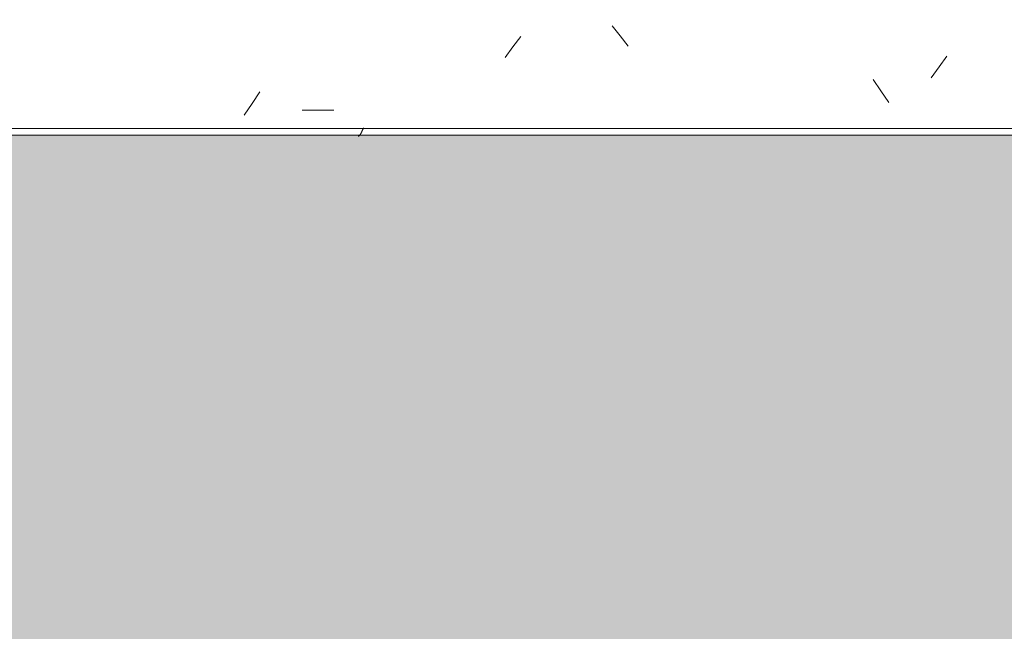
# Model space of a CAD drawing. Header units: millimetres. Extents: x -62808 to 53383, y -26781 to 33271.
# Tile 111 of 256: x -52320 to -51272, y 6631 to 7283. Entities that reach past the tile are written whole.
import ezdxf

# ---------------------------------------------------------------- set-up
doc = ezdxf.new("R2010")
doc.units = ezdxf.units.MM
doc.layers.add('A-FLOR-PATT', color=8, linetype='Continuous', lineweight=25)
doc.layers.add('A-GENM', color=13, linetype='Continuous', lineweight=9)

# ---------------------------------------------------------------- blocks, each defined once
blk = doc.blocks.new('FP_439-PLANTA DE CAIMENTO DE PISOS - 1_ PAV_')
at = {"layer": 'A-GENM', "lineweight": 5}
for p, q in [((-51959.4, 7158.5), (-51959.5, 7158.6)), ((-51959.3, 7158.5), (-51959.4, 7158.5)), ((-51959.2, 7158.5), (-51959.3, 7158.5)), ((-51959.1, 7158.4), (-51959.2, 7158.5)), ((-51959, 7158.4), (-51959.1, 7158.4)), ((-51958.9, 7158.4), (-51959, 7158.4))]:
    blk.add_line(p, q, dxfattribs=at)
blk = doc.blocks.new('FP_441-PLANTA DE CAIMENTO DE PISOS - 1_ PAV_')
at = {"layer": 'A-GENM', "lineweight": 5}
for p, q in [((-51959.4, 7158.5), (-51959.5, 7158.5)), ((-51959.3, 7158.5), (-51959.4, 7158.5)), ((-51959.2, 7158.4), (-51959.3, 7158.5)), ((-51959.1, 7158.4), (-51959.2, 7158.4)), ((-51959, 7158.4), (-51959.1, 7158.4))]:
    blk.add_line(p, q, dxfattribs=at)
blk = doc.blocks.new('FP_443-PLANTA DE CAIMENTO DE PISOS - 1_ PAV_')
at = {"layer": 'A-GENM', "lineweight": 5}
for p, q in [((-51959.4, 7158.5), (-51959.5, 7158.5)), ((-51959.3, 7158.4), (-51959.4, 7158.5)), ((-51959.2, 7158.4), (-51959.3, 7158.4)), ((-51959.1, 7158.4), (-51959.2, 7158.4))]:
    blk.add_line(p, q, dxfattribs=at)
blk = doc.blocks.new('FP_445-PLANTA DE CAIMENTO DE PISOS - 1_ PAV_')
at = {"layer": 'A-GENM', "lineweight": 5}
for p, q in [((-51959.4, 7158.5), (-51959.5, 7158.5)), ((-51959.3, 7158.4), (-51959.4, 7158.5)), ((-51959.2, 7158.4), (-51959.3, 7158.4)), ((-51959.1, 7158.4), (-51959.2, 7158.4))]:
    blk.add_line(p, q, dxfattribs=at)
blk = doc.blocks.new('FP_448-PLANTA DE CAIMENTO DE PISOS - 1_ PAV_')
at = {"layer": 'A-GENM', "lineweight": 5}
for p, q in [((-51959.4, 7158.4), (-51959.5, 7158.5)), ((-51959.3, 7158.4), (-51959.4, 7158.4)), ((-51959.2, 7158.4), (-51959.3, 7158.4))]:
    blk.add_line(p, q, dxfattribs=at)
blk = doc.blocks.new('FP_450-PLANTA DE CAIMENTO DE PISOS - 1_ PAV_')
at = {"layer": 'A-GENM', "lineweight": 5}
for p, q in [((-51959.4, 7158.4), (-51959.5, 7158.4)), ((-51959.3, 7158.4), (-51959.4, 7158.4))]:
    blk.add_line(p, q, dxfattribs=at)
blk = doc.blocks.new('FP_452-PLANTA DE CAIMENTO DE PISOS - 1_ PAV_')
at = {"layer": 'A-GENM', "lineweight": 5}
blk.add_line((-51959.4, 7158.4), (-51959.5, 7158.4), dxfattribs=at)
blk = doc.blocks.new('FP_455-PLANTA DE CAIMENTO DE PISOS - 1_ PAV_')
at = {"layer": 'A-GENM', "lineweight": 5}
blk.add_line((-51959.4, 7158.4), (-51959.5, 7158.4), dxfattribs=at)
blk = doc.blocks.new('FP_478-PLANTA DE CAIMENTO DE PISOS - 1_ PAV_')
at = {"layer": 'A-GENM', "lineweight": 5}
for p, q in [((-51959.4, 7158.6), (-51959.5, 7158.6)), ((-51959.3, 7158.7), (-51959.4, 7158.6)), ((-51959.2, 7158.7), (-51959.3, 7158.7)), ((-51959.1, 7158.8), (-51959.2, 7158.7)), ((-51959, 7158.9), (-51959.1, 7158.8)), ((-51958.9, 7159), (-51959, 7158.9)), ((-51958.8, 7159), (-51958.9, 7159)), ((-51958.7, 7159.1), (-51958.8, 7159)), ((-51958.6, 7159.2), (-51958.7, 7159.1)), ((-51958.5, 7159.4), (-51958.6, 7159.2)), ((-51958.4, 7159.5), (-51958.5, 7159.4)), ((-51958.3, 7159.6), (-51958.4, 7159.5))]:
    blk.add_line(p, q, dxfattribs=at)
blk = doc.blocks.new('FP_480-PLANTA DE CAIMENTO DE PISOS - 1_ PAV_')
at = {"layer": 'A-GENM', "lineweight": 5}
for p, q in [((-51959.4, 7158.6), (-51959.5, 7158.5)), ((-51959.3, 7158.6), (-51959.4, 7158.6)), ((-51959.2, 7158.7), (-51959.3, 7158.6)), ((-51959.1, 7158.7), (-51959.2, 7158.7)), ((-51959, 7158.8), (-51959.1, 7158.7)), ((-51958.9, 7158.9), (-51959, 7158.8)), ((-51958.8, 7159), (-51958.9, 7158.9)), ((-51958.7, 7159.1), (-51958.8, 7159)), ((-51958.6, 7159.2), (-51958.7, 7159.1)), ((-51958.5, 7159.3), (-51958.6, 7159.2)), ((-51958.4, 7159.4), (-51958.5, 7159.3)), ((-51958.3, 7159.5), (-51958.4, 7159.4)), ((-51958.2, 7159.6), (-51958.3, 7159.5))]:
    blk.add_line(p, q, dxfattribs=at)
blk = doc.blocks.new('FP_482-PLANTA DE CAIMENTO DE PISOS - 1_ PAV_')
at = {"layer": 'A-GENM', "lineweight": 5}
for p, q in [((-51959.4, 7158.5), (-51959.5, 7158.5)), ((-51959.3, 7158.6), (-51959.4, 7158.5)), ((-51959.2, 7158.6), (-51959.3, 7158.6)), ((-51959.1, 7158.7), (-51959.2, 7158.6)), ((-51959, 7158.8), (-51959.1, 7158.7)), ((-51958.9, 7158.8), (-51959, 7158.8)), ((-51958.8, 7158.9), (-51958.9, 7158.8)), ((-51958.7, 7159), (-51958.8, 7158.9)), ((-51958.6, 7159.1), (-51958.7, 7159)), ((-51958.5, 7159.2), (-51958.6, 7159.1)), ((-51958.4, 7159.3), (-51958.5, 7159.2)), ((-51958.3, 7159.4), (-51958.4, 7159.3)), ((-51958.2, 7159.5), (-51958.3, 7159.4))]:
    blk.add_line(p, q, dxfattribs=at)
blk = doc.blocks.new('FP_484-PLANTA DE CAIMENTO DE PISOS - 1_ PAV_')
at = {"layer": 'A-GENM', "lineweight": 5}
for p, q in [((-51959.4, 7158.5), (-51959.5, 7158.5)), ((-51959.3, 7158.5), (-51959.4, 7158.5)), ((-51959.2, 7158.6), (-51959.3, 7158.5)), ((-51959.1, 7158.6), (-51959.2, 7158.6)), ((-51959, 7158.7), (-51959.1, 7158.6)), ((-51958.9, 7158.8), (-51959, 7158.7)), ((-51958.8, 7158.8), (-51958.9, 7158.8)), ((-51958.7, 7158.9), (-51958.8, 7158.8)), ((-51958.6, 7159), (-51958.7, 7158.9)), ((-51958.5, 7159.1), (-51958.6, 7159)), ((-51958.4, 7159.2), (-51958.5, 7159.1)), ((-51958.3, 7159.3), (-51958.4, 7159.2)), ((-51958.2, 7159.4), (-51958.3, 7159.3)), ((-51958.1, 7159.6), (-51958.2, 7159.4))]:
    blk.add_line(p, q, dxfattribs=at)
blk = doc.blocks.new('FP_486-PLANTA DE CAIMENTO DE PISOS - 1_ PAV_')
at = {"layer": 'A-GENM', "lineweight": 5}
for p, q in [((-51959.4, 7158.5), (-51959.5, 7158.5)), ((-51959.3, 7158.5), (-51959.4, 7158.5)), ((-51959.2, 7158.6), (-51959.3, 7158.5)), ((-51959.1, 7158.6), (-51959.2, 7158.6)), ((-51959, 7158.7), (-51959.1, 7158.6)), ((-51958.9, 7158.7), (-51959, 7158.7)), ((-51958.8, 7158.8), (-51958.9, 7158.7)), ((-51958.7, 7158.9), (-51958.8, 7158.8)), ((-51958.6, 7158.9), (-51958.7, 7158.9)), ((-51958.5, 7159), (-51958.6, 7158.9)), ((-51958.4, 7159.1), (-51958.5, 7159)), ((-51958.3, 7159.2), (-51958.4, 7159.1)), ((-51958.2, 7159.3), (-51958.3, 7159.2)), ((-51958.1, 7159.4), (-51958.2, 7159.3)), ((-51958, 7159.6), (-51958.1, 7159.4))]:
    blk.add_line(p, q, dxfattribs=at)
blk = doc.blocks.new('FP_488-PLANTA DE CAIMENTO DE PISOS - 1_ PAV_')
at = {"layer": 'A-GENM', "lineweight": 5}
for p, q in [((-51680.8, 7265.4), (-51689.2, 7275.9)), ((-51786.7, 7264.5), (-51795.1, 7253.6)), ((-51672.4, 7254.5), (-51680.8, 7265.4)), ((-51795.1, 7253.6), (-51803.4, 7242.4)), ((-51333.1, 7243.8), (-51341.5, 7232.4)), ((-51341.5, 7232.4), (-51349.9, 7220.7)), ((-51403.3, 7206.7), (-51411.6, 7218.7)), ((-52064.3, 7205.7), (-52072.6, 7193.4)), ((-51394.9, 7194.4), (-51403.3, 7206.7)), ((-52072.6, 7193.4), (-52081, 7180.9)), ((-52019.2, 7186.1), (-51985.7, 7186.1))]:
    blk.add_line(p, q, dxfattribs=at)
blk = doc.blocks.new('FP_489-PLANTA DE CAIMENTO DE PISOS - 1_ PAV_')
at = {"layer": 'A-GENM', "lineweight": 5}
for p, q in [((-51954.1, 7166.9), (-51954.2, 7166.7)), ((-51954, 7167.1), (-51954.1, 7166.9)), ((-51953.9, 7167.3), (-51954, 7167.1)), ((-51959.4, 7158.5), (-51959.5, 7158.4)), ((-51959.3, 7158.5), (-51959.4, 7158.5)), ((-51959.2, 7158.5), (-51959.3, 7158.5)), ((-51959.1, 7158.6), (-51959.2, 7158.5)), ((-51959, 7158.6), (-51959.1, 7158.6)), ((-51958.9, 7158.7), (-51959, 7158.6)), ((-51958.8, 7158.7), (-51958.9, 7158.7)), ((-51958.7, 7158.8), (-51958.8, 7158.7)), ((-51958.6, 7158.9), (-51958.7, 7158.8)), ((-51958.5, 7159), (-51958.6, 7158.9)), ((-51958.4, 7159.1), (-51958.5, 7159)), ((-51958.3, 7159.2), (-51958.4, 7159.1)), ((-51958.2, 7159.3), (-51958.3, 7159.2)), ((-51958.1, 7159.4), (-51958.2, 7159.3)), ((-51958, 7159.5), (-51958.1, 7159.4)), ((-51957.9, 7159.6), (-51958, 7159.5)), ((-51957.8, 7159.8), (-51957.9, 7159.6)), ((-51957.7, 7159.9), (-51957.8, 7159.8)), ((-51957.6, 7160), (-51957.7, 7159.9)), ((-51957.5, 7160.2), (-51957.6, 7160)), ((-51957.4, 7160.3), (-51957.5, 7160.2)), ((-51957.3, 7160.5), (-51957.4, 7160.3)), ((-51957.2, 7160.7), (-51957.3, 7160.5)), ((-51957.1, 7160.8), (-51957.2, 7160.7)), ((-51957, 7161), (-51957.1, 7160.8)), ((-51956.9, 7161.2), (-51957, 7161)), ((-51956.8, 7161.4), (-51956.9, 7161.2)), ((-51956.7, 7161.5), (-51956.8, 7161.4)), ((-51956.6, 7161.7), (-51956.7, 7161.5)), ((-51956.5, 7161.9), (-51956.6, 7161.7)), ((-51956.4, 7162.1), (-51956.5, 7161.9)), ((-51956.3, 7162.3), (-51956.4, 7162.1)), ((-51956.2, 7162.5), (-51956.3, 7162.3)), ((-51956.1, 7162.7), (-51956.2, 7162.5)), ((-51956, 7162.9), (-51956.1, 7162.7)), ((-51955.9, 7163.1), (-51956, 7162.9)), ((-51955.8, 7163.3), (-51955.9, 7163.1)), ((-51955.7, 7163.6), (-51955.8, 7163.3)), ((-51955.6, 7163.8), (-51955.7, 7163.6)), ((-51955.5, 7164), (-51955.6, 7163.8)), ((-51955.4, 7164.2), (-51955.5, 7164)), ((-51955.3, 7164.4), (-51955.4, 7164.2)), ((-51955.2, 7164.6), (-51955.3, 7164.4)), ((-51955.1, 7164.8), (-51955.2, 7164.6)), ((-51955, 7165.1), (-51955.1, 7164.8)), ((-51954.9, 7165.3), (-51955, 7165.1)), ((-51954.8, 7165.5), (-51954.9, 7165.3)), ((-51954.7, 7165.7), (-51954.8, 7165.5)), ((-51954.6, 7165.9), (-51954.7, 7165.7)), ((-51954.5, 7166.1), (-51954.6, 7165.9)), ((-51954.4, 7166.3), (-51954.5, 7166.1)), ((-51954.3, 7166.5), (-51954.4, 7166.3)), ((-51954.2, 7166.7), (-51954.3, 7166.5))]:
    blk.add_line(p, q, dxfattribs=at)
at = {"layer": 'A-GENM', "color": 130, "lineweight": 5}
blk.add_line((-57817, 7159.6), (-50290.3, 7159.6), dxfattribs=at)
blk = doc.blocks.new('Brises24 - Brises-4974356-PLANTA DE CAIMENTO DE PISOS - 1_ PAV_')
at = {"layer": 'A-GENM', "color": 130, "lineweight": 5}
blk.add_line((-57817, 7166.8), (-50290.3, 7166.8), dxfattribs=at)
for name in ['FP_488-PLANTA DE CAIMENTO DE PISOS - 1_ PAV_', 'FP_489-PLANTA DE CAIMENTO DE PISOS - 1_ PAV_', 'FP_455-PLANTA DE CAIMENTO DE PISOS - 1_ PAV_', 'FP_452-PLANTA DE CAIMENTO DE PISOS - 1_ PAV_', 'FP_448-PLANTA DE CAIMENTO DE PISOS - 1_ PAV_', 'FP_450-PLANTA DE CAIMENTO DE PISOS - 1_ PAV_', 'FP_445-PLANTA DE CAIMENTO DE PISOS - 1_ PAV_', 'FP_441-PLANTA DE CAIMENTO DE PISOS - 1_ PAV_', 'FP_443-PLANTA DE CAIMENTO DE PISOS - 1_ PAV_', 'FP_439-PLANTA DE CAIMENTO DE PISOS - 1_ PAV_', 'FP_478-PLANTA DE CAIMENTO DE PISOS - 1_ PAV_', 'FP_480-PLANTA DE CAIMENTO DE PISOS - 1_ PAV_', 'FP_482-PLANTA DE CAIMENTO DE PISOS - 1_ PAV_', 'FP_484-PLANTA DE CAIMENTO DE PISOS - 1_ PAV_', 'FP_486-PLANTA DE CAIMENTO DE PISOS - 1_ PAV_']:
    blk.add_blockref(name, (0, 0), dxfattribs=at)
blk = doc.blocks.new('BE-PMSa-MOD-ARQ-ESCOLA-EX-000-R_0056_rvt-1-PLANTA DE CAIMENTO DE PISOS - 1_ PAV_')
at = {"layer": 'A-FLOR-PATT', "lineweight": 5}
h = blk.add_hatch(dxfattribs=at)
h.set_pattern_fill('FP_4', color=135, style=0, pattern_type=2)
h.set_pattern_definition([(45, (-18186.55, -4434.14), (0, 212.13203), [450, -150]), (135, (-18080.48, -4328.07), (1e-14, 212.13203), [450, -150])])
h.paths.add_polyline_path([(-7620.6, -25687.4), (-7620.3, -25685.9), (-7616.3, -25685.9), (-7615.8, -25657.5), (-7502.5, -25659.7), (-7502.5, -23934.2), (-7477.5, -23934.2), (-7477.5, -21918.1), (-7502.5, -21918.1), (-7502.5, -16763.1), (-7477.5, -16763.1), (-7477.5, 2311.9), (-2935.5, 2311.9), (-2935.5, 7555.9), (-10508.2, 7555.9), (-10508.2, 7055.9), (-27325.2, 7055.9), (-27325.2, 2311.5), (-27088, 2311.5), (-27088, 2392.6), (-26712, 2392.6), (-26712, 2311.5), (-9894.9, 2311.5), (-9894.9, -15523.5), (-9849.9, -15523.5), (-9850.4, -15643), (-9894.9, -15643), (-9894.9, -25621.4), (-9872.4, -25621.9), (-9872.4, -25665.9), (-7620.7, -25687.4)])
h.paths.add_polyline_path([(-7730.1, -25658.7), (-7770.1, -25657.9), (-7751.4, -24718.1), (-7711.4, -24718.9), (-7718.2, -25063.7)])
h.paths.add_polyline_path([(-9669.7, -25620.1), (-9709.7, -25619.3), (-9691, -24679.5), (-9651, -24680.3), (-9669.4, -25603.3)])
h.paths.add_polyline_path([(-8711.3, -22732.2), (-8713.6, -22734.7), (-8711.3, -22736), (-8711.3, -22733.4)])
h.paths.add_polyline_path([(-8711.3, -22730.4), (-8713.6, -22733.4), (-8711.3, -22731.2)])
h.paths.add_polyline_path([(-8661.3, -22732.2), (-8660.1, -22736), (-8658.9, -22734.7), (-8660.1, -22733.4)])
h.paths.add_polyline_path([(-8661.3, -22731.2), (-8661.3, -22732.2), (-8659.9, -22732.2)])
h.paths.add_polyline_path([(-8629, -22734.7), (-8631, -22732.2), (-8631.2, -22736.6), (-8630.2, -22736.6), (-8629.4, -22735.3)])
h.paths.add_polyline_path([(-8711.3, -22739.1), (-8711.3, -22737.2), (-8713.2, -22737.3), (-8712.1, -22738.3)])
h.paths.add_polyline_path([(-8739.2, -22739.6), (-8741.7, -22738.3), (-8741.9, -22732.2), (-8740.8, -22730.1), (-8733.4, -22729.8), (-8726.3, -22730.4), (-8716.9, -22729.9), (-8711.3, -22729.7), (-8661.3, -22730.4), (-8661.3, -22731.2), (-8645.7, -22729.8), (-8634, -22730.7), (-8631.8, -22730.4), (-8629.5, -22736), (-8630.5, -22739.1), (-8631.3, -22738.3), (-8632.2, -22738.3), (-8641.2, -22739.7), (-8656.5, -22739), (-8661.3, -22739.2), (-8661.3, -22739.7), (-8736.9, -22739.6)])
h.paths.add_polyline_path([(-27043, 2311.5), (-27040.5, 2311.5), (-27040.5, 2342.6), (-26757, 2342.6), (-26757, 2347.6), (-27043, 2346.5), (-27043, 2322.6)])
h.paths.add_polyline_path([(-34004.8, 2311.5), (-33529.2, 2311.5), (-33529.2, 6792.9), (-33747, 6792.9), (-33747, 7647.4), (-37320.5, 7647.4), (-37320.5, 7540.4), (-37758.5, 7540.4), (-37758.5, 7647.4), (-41332, 7647.4), (-41332, 7303), (-41294.1, 7303), (-41294.1, 7360.3), (-33786, 7359.8), (-33786, 7303), (-33748, 7303), (-33748, 7233.4), (-33786, 7233.4), (-33786, 7159.6), (-41294.1, 7160.3), (-41294.1, 7233.4), (-41332, 7233.4), (-41332, 6792.9), (-41622, 6792.9), (-41622, 7540.4), (-41753.5, 7540.4), (-41753.5, 7973.4), (-41622, 7973.4), (-41622, 8847.7), (-44952, 8847.7), (-44952, 7948.9), (-44844.5, 7948.9), (-44844.5, 7564.9), (-44952, 7564.9), (-44952, 6792.9), (-45242, 6792.9), (-45242, 7233.4), (-45259, 7233.4), (-45259, 7159.6), (-49941.5, 7158.7), (-49941.5, 6792.9), (-50231.5, 6792.9), (-50231.5, 7647.4), (-57817, 7647.4), (-57817, 7360.3), (-50290.3, 7359.8), (-50290.1, 7303), (-50252.3, 7303), (-50252.3, 7233.4), (-50290.3, 7233.4), (-50290.3, 7159.6), (-57817, 7158.7), (-57817, 6792.9), (-57979.5, 6792.9), (-57979.5, 6752.9), (-57990.5, 6752.9), (-57990.5, 5756), (-57979.5, 5756), (-57979.5, 5716), (-57983, 5716), (-57983, 5636), (-58037, 5636), (-58037, 3636), (-57983, 3636), (-57983, 3556), (-57993, 3556), (-57993, 3516), (-58004, 3516), (-58004, 2351.5), (-57993, 2351.5), (-57993, 2311.5), (-52960.9, 2311.5), (-52960.9, 2401), (-52558.4, 2401), (-52558.4, 2311.5), (-46406.8, 2311.5), (-46406.8, 2388), (-46020.8, 2388), (-46020.8, 2311.5), (-39870.2, 2311.5), (-39870.2, 2387.6), (-39484.2, 2387.6), (-39484.2, 2311.5), (-34164.8, 2311.5)])
h.paths.add_polyline_path([(-57884.2, 2405.1), (-57910.1, 2408.5), (-57934.2, 2418.5), (-57954.9, 2434.4), (-57970.8, 2455.1), (-57980.8, 2479.2), (-57984.2, 2505.1), (-57980.8, 2531), (-57970.8, 2555.1), (-57954.9, 2575.8), (-57934.2, 2591.7), (-57910.1, 2601.7), (-57884.2, 2605.1), (-57858.4, 2601.7), (-57834.2, 2591.7), (-57813.5, 2575.8), (-57797.6, 2555.1), (-57787.3, 2528.1), (-57784.2, 2505.1), (-57787.6, 2479.2), (-57797.6, 2455.1), (-57813.5, 2434.4), (-57834.2, 2418.5), (-57858.4, 2408.5)])
h.paths.add_polyline_path([(-45986.7, 2407.5), (-46012.6, 2410.9), (-46036.7, 2420.9), (-46057.4, 2436.8), (-46073.3, 2457.5), (-46083.3, 2481.7), (-46086.7, 2507.5), (-46083.3, 2533.4), (-46073.3, 2557.5), (-46057.4, 2578.2), (-46036.7, 2594.1), (-46012, 2604.2), (-45986.7, 2607.5), (-45960.9, 2604.1), (-45936.7, 2594.1), (-45915.5, 2577.6), (-45900.1, 2557.5), (-45890.1, 2533.4), (-45886.7, 2507.5), (-45890.1, 2481.7), (-45900.1, 2457.5), (-45916, 2436.8), (-45936.7, 2420.9), (-45960.9, 2410.9)])
h.paths.add_polyline_path([(-33908.2, 2410.8), (-33934.1, 2414.2), (-33958.2, 2424.2), (-33978.9, 2440.1), (-33994.8, 2460.8), (-34004.8, 2484.9), (-34008.2, 2510.8), (-34004.8, 2536.7), (-33994.8, 2560.8), (-33978.9, 2581.5), (-33958.2, 2597.4), (-33934.1, 2607.4), (-33908.2, 2610.8), (-33882.3, 2607.4), (-33858.2, 2597.4), (-33837.5, 2581.5), (-33821.6, 2560.8), (-33811.6, 2536.7), (-33808.2, 2510.8), (-33811.6, 2484.9), (-33821.6, 2460.8), (-33837.5, 2440.1), (-33858.2, 2424.2), (-33882.3, 2414.2)])
h.paths.add_polyline_path([(-43358, 4810.1), (-43355.5, 4807.7), (-43354.2, 4810.1), (-43356.8, 4810.1)])
h.paths.add_polyline_path([(-43359.8, 4810.1), (-43356.8, 4807.8), (-43359, 4810.1)])
h.paths.add_polyline_path([(-43358, 4860.1), (-43354.2, 4861.2), (-43355.5, 4862.4), (-43356.8, 4861.2)])
h.paths.add_polyline_path([(-43359, 4860.1), (-43358, 4860.1), (-43358, 4861.4)])
h.paths.add_polyline_path([(-43355.5, 4892.3), (-43358, 4890.3), (-43353.6, 4890.1), (-43353.6, 4891.1), (-43354.9, 4891.9)])
h.paths.add_polyline_path([(-43351.1, 4810.1), (-43353, 4810.1), (-43352.9, 4808.1), (-43351.9, 4809.2)])
h.paths.add_polyline_path([(-43355.5, 4778.9), (-43360.1, 4780.6), (-43360.4, 4788), (-43359.8, 4795), (-43360.3, 4804.4), (-43360.5, 4810.1), (-43359.8, 4860.1), (-43359, 4860.1), (-43360.4, 4875.6), (-43359.5, 4887.3), (-43359.8, 4889.5), (-43354.2, 4891.9), (-43351.1, 4890.8), (-43351.9, 4890), (-43351.9, 4889.1), (-43350.5, 4880.1), (-43351.2, 4864.8), (-43351, 4860.1), (-43350.5, 4860.1), (-43351.1, 4779.8), (-43354.2, 4779.1)])
h.paths.add_polyline_path([(-45242, 7303), (-45242, 7750.6), (-45261.5, 7750.6), (-45261.5, 7650.4), (-49809, 7650.4), (-49809, 7540.4), (-49941.5, 7540.4), (-49941.5, 7360.3), (-45259, 7359.8), (-45259, 7303)])
h.paths.add_polyline_path([(-33902.7, 7378.2), (-33928.6, 7381.6), (-33952.7, 7391.6), (-33973.5, 7407.5), (-33989.3, 7428.2), (-33999.3, 7452.3), (-34002.7, 7478.2), (-33998.6, 7505.7), (-33989.3, 7528.2), (-33973.5, 7548.9), (-33952.7, 7564.8), (-33928.6, 7574.8), (-33902.7, 7578.2), (-33876.9, 7574.8), (-33852.7, 7564.8), (-33832, 7548.9), (-33816.1, 7528.2), (-33806.2, 7504.1), (-33802.7, 7478.2), (-33806.2, 7452.3), (-33816.1, 7428.2), (-33832, 7407.5), (-33852.7, 7391.6), (-33876.9, 7381.6)])
h.paths.add_polyline_path([(-57704.1, 7403.2), (-57730, 7406.6), (-57754.1, 7416.6), (-57774.8, 7432.5), (-57790.7, 7453.2), (-57800.7, 7477.3), (-57803.8, 7505.7), (-57800.7, 7529.1), (-57790.7, 7553.2), (-57774.8, 7573.9), (-57754.1, 7589.8), (-57730, 7599.8), (-57704.1, 7603.2), (-57678.2, 7599.8), (-57654.1, 7589.8), (-57633.4, 7573.9), (-57617.5, 7553.2), (-57607.5, 7529.1), (-57604.1, 7503.2), (-57607.5, 7477.3), (-57617.5, 7453.2), (-57633.4, 7432.5), (-57654.1, 7416.6), (-57678.2, 7406.6)])
h.paths.add_polyline_path([(-41174.6, 7436.7), (-41200.4, 7440.1), (-41224.6, 7450.1), (-41245.3, 7466), (-41261.2, 7486.7), (-41271.2, 7510.8), (-41274.6, 7536.7), (-41271.2, 7562.6), (-41261.2, 7586.7), (-41245.3, 7607.4), (-41224.6, 7623.3), (-41200.4, 7633.3), (-41174.6, 7636.7), (-41148.7, 7633.3), (-41124.6, 7623.3), (-41103.9, 7607.4), (-41088, 7586.7), (-41078, 7562.6), (-41074.6, 7536.7), (-41078, 7510.8), (-41088, 7486.7), (-41103.9, 7466), (-41124.6, 7450.1), (-41148.7, 7440.1)])
h.paths.add_polyline_path([(-33320.9, 7969.3), (-31276.4, 7969.3), (-31276.4, 13565.9), (-1592.6, 13565.9), (-1592.6, 16651.9), (-1626.5, 16651.9), (-1626.5, 16686.4), (-7087.5, 16686.4), (-7087.5, 16651.9), (-7471.5, 16651.9), (-7471.5, 16686.4), (-10558.5, 16686.4), (-10558.5, 16625.9), (-11000.5, 16625.9), (-11000.5, 16686.4), (-18577.5, 16686.4), (-18577.5, 16651.9), (-18961.5, 16651.9), (-18961.5, 16686.4), (-22082.5, 16686.4), (-22082.5, 16651.9), (-22466.5, 16651.9), (-22466.5, 16686.4), (-30072.5, 16686.4), (-30072.5, 16651.9), (-30456.5, 16651.9), (-30456.5, 16686.4), (-33337.5, 16686.4), (-33337.5, 15656.9), (-33352.5, 15656.9), (-33352.5, 15266.9), (-33337.5, 15266.9), (-33337.5, 7973.4), (-33325.5, 7973.4), (-33325.5, 7969.3)])
h.paths.add_polyline_path([(-7483.3, 13017.9), (-7295.5, 13017.9), (-7295.5, 13065.9), (-7685.5, 13065.9), (-7685.5, 13017.9), (-7497.7, 13017.9)])
h.paths.add_polyline_path([(-28036.1, 13017.9), (-28020.4, 13017.9), (-28020.4, 13065.9), (-28410.4, 13065.9), (-28410.4, 13017.9), (-28065.4, 13017.9)])
h.paths.add_polyline_path([(-2642.9, 13042.4), (-2430.4, 13042.4), (-2430.4, 13065.9), (-2868.4, 13065.9), (-2868.4, 13042.4), (-2656, 13042.4)])
h.paths.add_polyline_path([(-25689.5, 13046.9), (-25674.5, 13046.9), (-25674.5, 13065.9), (-26116.5, 13065.9), (-26116.5, 13046.9), (-25719.5, 13046.9)])
h.paths.add_polyline_path([(-13416.5, 13046.9), (-12929.5, 13046.9), (-12929.5, 13065.9), (-13416.5, 13065.9)])
h.paths.add_polyline_path([(-14489.5, 13046.9), (-14474.5, 13046.9), (-14474.5, 13065.9), (-14916.5, 13065.9), (-14916.5, 13046.9), (-14519.5, 13046.9)])
h.paths.add_polyline_path([(-20314.5, 13046.9), (-20249.5, 13046.9), (-20249.5, 13065.9), (-20691.5, 13065.9), (-20691.5, 13046.9), (-20370.6, 13046.9)])
h.paths.add_polyline_path([(-8501.7, 14834.1), (-8499.2, 14836.1), (-8503.6, 14836.3), (-8503.5, 14835.3), (-8502.2, 14834.5)])
h.paths.add_polyline_path([(-8499.2, 14866.4), (-8503, 14865.2), (-8501.7, 14864), (-8500.4, 14865.2)])
h.paths.add_polyline_path([(-8504.2, 14916.4), (-8500.4, 14917.5), (-8501.7, 14918.7), (-8503, 14917.5)])
h.paths.add_polyline_path([(-8501.7, 14921.1), (-8498.2, 14916.4), (-8498.2, 14917.3), (-8500.5, 14919.8)])
h.paths.add_polyline_path([(-8506, 14916.4), (-8504.2, 14916.4), (-8504.2, 14918.3), (-8505.2, 14917.2)])
h.paths.add_polyline_path([(-8501.7, 14834.1), (-8506, 14835.6), (-8505.2, 14836.4), (-8505.2, 14837.3), (-8506.6, 14846.3), (-8506, 14861.6), (-8506.2, 14866.4), (-8506.7, 14866.4), (-8506, 14946.6), (-8499.2, 14947), (-8497.1, 14945.9), (-8496.7, 14938.5), (-8497.4, 14931.4), (-8496.9, 14922), (-8496.7, 14916.4), (-8497.4, 14866.4), (-8498.2, 14866.4), (-8496.8, 14850.8), (-8497.7, 14839.1), (-8497.4, 14836.9), (-8500.4, 14834.6)])
h.paths.add_polyline_path([(-21087.2, 14834.1), (-21084.7, 14836.1), (-21089.1, 14836.3), (-21089.1, 14835.3), (-21087.7, 14834.5)])
h.paths.add_polyline_path([(-21084.7, 14866.4), (-21088.5, 14865.2), (-21087.2, 14864), (-21085.9, 14865.2)])
h.paths.add_polyline_path([(-21089.7, 14916.4), (-21085.9, 14917.5), (-21087.2, 14918.7), (-21088.5, 14917.5)])
h.paths.add_polyline_path([(-21087.2, 14921.1), (-21083.7, 14916.4), (-21083.7, 14917.3), (-21086, 14919.8)])
h.paths.add_polyline_path([(-21091.5, 14916.4), (-21089.7, 14916.4), (-21089.7, 14918.4), (-21090.7, 14917.2)])
h.paths.add_polyline_path([(-21087.2, 14834.1), (-21091.5, 14835.6), (-21090.7, 14836.4), (-21090.8, 14837.3), (-21092.2, 14846.3), (-21091.5, 14861.6), (-21091.7, 14866.4), (-21092.2, 14866.4), (-21091.5, 14946.6), (-21084.7, 14947), (-21082.6, 14945.9), (-21082.3, 14938.5), (-21082.9, 14931.4), (-21082.4, 14922), (-21082.2, 14916.4), (-21082.9, 14866.4), (-21083.7, 14866.4), (-21082.3, 14850.8), (-21083.2, 14839.1), (-21082.9, 14836.9), (-21085.9, 14834.6)])
h.paths.add_polyline_path([(-30958.7, 14888.9), (-30959.9, 14892.7), (-30961.1, 14891.4), (-30959.9, 14890.1)])
h.paths.add_polyline_path([(-30963.5, 14891.4), (-30958.7, 14894.9), (-30959.6, 14894.9), (-30962.2, 14892.6)])
h.paths.add_polyline_path([(-30958.7, 14887), (-30958.7, 14888.9), (-30960.8, 14888.9), (-30959.6, 14887.8)])
h.paths.add_polyline_path([(-30908.7, 14893.9), (-30907.6, 14890.1), (-30906.4, 14891.4), (-30907.6, 14892.7)])
h.paths.add_polyline_path([(-30908.7, 14894.9), (-30908.7, 14893.9), (-30907.4, 14893.9)])
h.paths.add_polyline_path([(-30876.5, 14891.4), (-30878.5, 14893.9), (-30878.7, 14889.5), (-30877.7, 14889.5), (-30876.9, 14890.8)])
h.paths.add_polyline_path([(-30958.7, 14886.4), (-30958.7, 14887), (-30972.4, 14886.8), (-30977.5, 14887), (-30986.7, 14886.4), (-30989.2, 14887.8), (-30989.4, 14893.9), (-30988.2, 14896), (-30980.8, 14896.3), (-30973.8, 14895.7), (-30964.4, 14896.2), (-30958.7, 14896.4), (-30908.7, 14895.7), (-30908.7, 14894.9), (-30893.2, 14896.3), (-30881.5, 14895.4), (-30879.3, 14895.7), (-30876.9, 14890.1), (-30878, 14887), (-30878.8, 14887.8), (-30879.7, 14887.8), (-30888.7, 14886.4), (-30904, 14887.1), (-30908.7, 14886.9), (-30908.7, 14886.4)])
h.paths.add_polyline_path([(-33368.9, 16805.9), (-33352.5, 16805.9), (-33352.5, 16845.9), (-33457, 16845.8), (-33456.8, 16805.9), (-33396.5, 16805.9)])
at = {"layer": 'A-GENM', "color": 90, "lineweight": 5}
blk.add_blockref('Brises24 - Brises-4974356-PLANTA DE CAIMENTO DE PISOS - 1_ PAV_', (0, 0), dxfattribs=at)

msp = doc.modelspace()

# ---------------------------------------------------------------- block references
at = {"lineweight": 5}
msp.add_blockref('BE-PMSa-MOD-ARQ-ESCOLA-EX-000-R_0056_rvt-1-PLANTA DE CAIMENTO DE PISOS - 1_ PAV_', (0, 0), dxfattribs=at)

doc.saveas('drawing.dxf')
